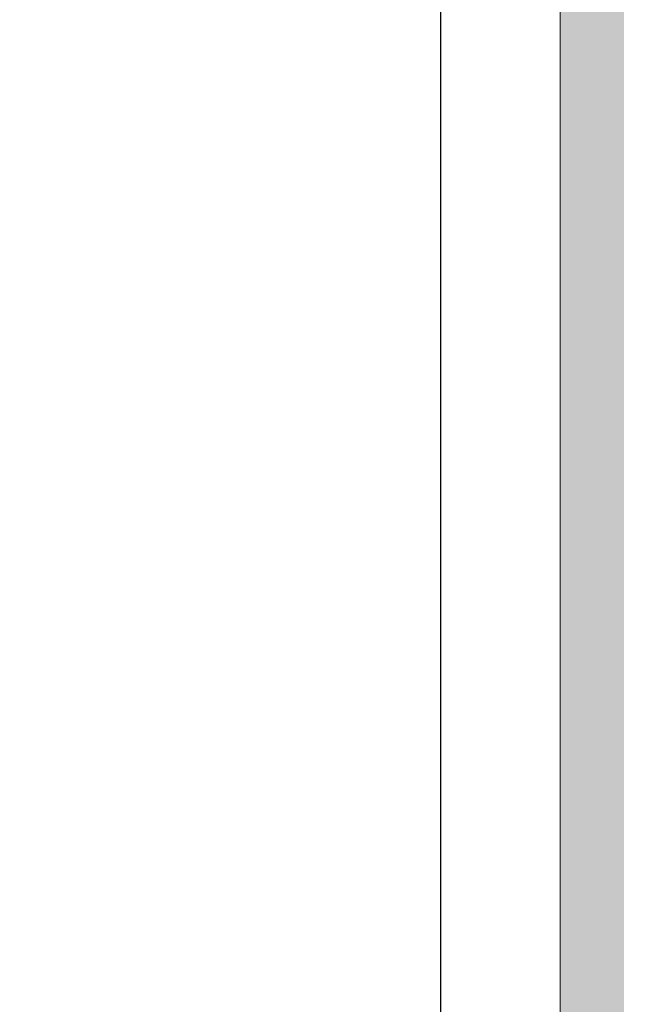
# Model space of a CAD drawing. Header units: metres. Extents: x -10.1 to 50.7, y -18 to 8.5.
# Tile 24 of 109: x -0.723 to -0.553, y -17.458 to -17.193. Entities that reach past the tile are written whole.
import ezdxf

# ---------------------------------------------------------------- set-up
doc = ezdxf.new("R2010")
doc.units = ezdxf.units.M
for name, color, linetype, lineweight in [('A-ANNO-DIMS', 4, 'Continuous', 18), ('A-ANNO-DIMS-25', 211, 'Continuous', 9), ('A-FLOR-PATT', 8, 'Continuous', 18), ('A-GLAZ', 151, 'Continuous', 18)]:
    doc.layers.add(name, color=color, linetype=linetype, lineweight=lineweight)
doc.styles.add('Century Gothic_2', font='GOTHIC.TTF', dxfattribs={"height": 0.0718555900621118})
doc.dimstyles.new('_Cotas_detalhamento_3_mm_1', dxfattribs={"dimscale": 0.3048, "dimtxt": 0.075, "dimasz": 0.1230314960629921, "dimexe": 0.08202099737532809, "dimexo": 0.2460629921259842, "dimgap": 0.1230314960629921, "dimtad": 1, "dimdec": 0, "dimlfac": 100, "dimzin": 0, "dimdsep": 46, "dimtxsty": 'Century Gothic_2', "dimblk1": 'OBLIQUE', "dimblk2": 'OBLIQUE', "dimsah": 1, "dimcen": 0.09, "dimdle": 0.4101049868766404, "dimazin": 0, "dimtfac": 1, "dimtdec": 4, "dimtix": 1, "dimtmove": 0, "dimatfit": 3, "dimfxl": 1, "dimtvp": 1, "dimtolj": 1, "dimtzin": 0, "dimarcsym": 2})

# ---------------------------------------------------------------- blocks, each defined once
blk = doc.blocks.new('Casement w Mullions-Number_0002 - Janela 100 x 400 _cm_-1469881-PAGINAÇÃO DE PISO E LAYOUT DO VEST_ FEMININO')
at = {"layer": 'A-GLAZ'}
blk.add_line((2.05594999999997, 0.075), (-2.055949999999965, 0.075), dxfattribs=at)
at = {"layer": 'A-GLAZ', "lineweight": 25}
blk.add_line((-2.011500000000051, 0.04277499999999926), (2.011499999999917, 0.04277499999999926), dxfattribs=at)
blk = doc.blocks.new('DIMBLOCK10-PAGINAÇÃO DE PISO E LAYOUT DO VEST_ FEMININO')
at = {"layer": 'A-ANNO-DIMS-25', "lineweight": 18}
for p, q in [((-0.3183996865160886, -16.59336980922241), (-0.3371496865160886, -16.5746198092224)), ((-0.3183996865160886, -16.59336980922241), (-0.2996496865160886, -16.61211980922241)), ((-0.3183996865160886, -17.56216980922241), (-0.3371496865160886, -17.54341980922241)), ((-0.3183996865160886, -17.56216980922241), (-0.2996496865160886, -17.5809198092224))]:
    blk.add_line(p, q, dxfattribs=at)
at = {"layer": 'A-ANNO-DIMS-25'}
for p, q in [((-0.5772739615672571, -16.59336980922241), (-0.2933996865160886, -16.59336980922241)), ((-0.3183996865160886, -16.5933698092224), (-0.5772739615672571, -16.5933698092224)), ((-0.3183996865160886, -17.6871698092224), (-0.3183996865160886, -16.59336980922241)), ((-0.6522739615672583, -17.56216980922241), (-0.2933996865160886, -17.56216980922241)), ((-0.3183996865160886, -17.5621698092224), (-0.6522739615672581, -17.5621698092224))]:
    blk.add_line(p, q, dxfattribs=at)
at = {"layer": 'A-ANNO-DIMS-25', "color": 0, "insert": (-0.4479933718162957, -17.13372219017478), "char_height": 0.0718555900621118, "width": 0.1342857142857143, "attachment_point": 1, "rotation": 90, "line_spacing_factor": 0.9841166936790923, "style": 'Century Gothic_2'}
blk.add_mtext('97', dxfattribs=at)
blk = doc.blocks.new('_Oblique')
at = {"color": 0, "linetype": 'ByBlock', "lineweight": -2}
blk.add_line((-0.5, -0.5), (0.5, 0.5), dxfattribs=at)

msp = doc.modelspace()

# ---------------------------------------------------------------- hatches: boundary and pattern name
at = {"layer": 'A-FLOR-PATT'}
h = msp.add_hatch(color=256, dxfattribs=at)
h.paths.add_polyline_path([(-0.5772739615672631, -17.71493601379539), (-0.5600580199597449, -17.71493601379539), (-0.5600580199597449, -12.51108985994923), (-0.5772739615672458, -12.51108985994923), (-0.5772739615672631, -17.7121698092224)], flags=0)
h.paths.add_polyline_path([(-6.257273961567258, -15.41458713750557), (-6.257273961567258, -15.26458713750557), (-6.367273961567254, -15.26458713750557), (-6.367273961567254, -15.41458713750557)], flags=0)
h.paths.add_polyline_path([(-2.258183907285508, -12.51458713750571), (-0.7272739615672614, -12.51458713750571), (-0.7272739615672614, -12.51108985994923), (-3.187273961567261, -12.51108985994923), (-3.187273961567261, -12.51458713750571), (-2.824225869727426, -12.51458713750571)], flags=0)
h.paths.add_polyline_path([(-7.03727396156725, -12.51458713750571), (-5.282273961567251, -12.51458713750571), (-5.282273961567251, -12.51108985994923), (-7.03727396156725, -12.51108985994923)], flags=0)
h.paths.add_polyline_path([(-9.616729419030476, -12.5145871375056), (-8.987273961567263, -12.5145871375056), (-8.987273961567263, -12.51108985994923), (-9.616729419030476, -12.51108985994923)], flags=0)

# ---------------------------------------------------------------- block references
at = {"layer": 'A-GLAZ', "rotation": 269.9999999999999}
msp.add_blockref('Casement w Mullions-Number_0002 - Janela 100 x 400 _cm_-1469881-PAGINAÇÃO DE PISO E LAYOUT DO VEST_ FEMININO', (-0.652273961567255, -15.45866980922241), dxfattribs=at)

# ---------------------------------------------------------------- dimensions: what is measured, and where the dimension line sits
at = {"layer": 'A-ANNO-DIMS', "lineweight": 9}
dim = msp.add_linear_dim(base=(-0.3183996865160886, -16.5933698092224), p1=(-0.7272739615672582, -17.5621698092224), p2=(-0.652273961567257, -16.5933698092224), angle=89.99999999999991, dimstyle='_Cotas_detalhamento_3_mm_1', override={"dimpost": '<>', "dimfxl": 0.9716987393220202}, dxfattribs=at)
dim.commit()
dim.dimension.update_dxf_attribs({"geometry": 'DIMBLOCK10-PAGINAÇÃO DE PISO E LAYOUT DO VEST_ FEMININO', "text_midpoint": (-0.3936348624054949, -17.0777698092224)})

doc.saveas('drawing.dxf')
